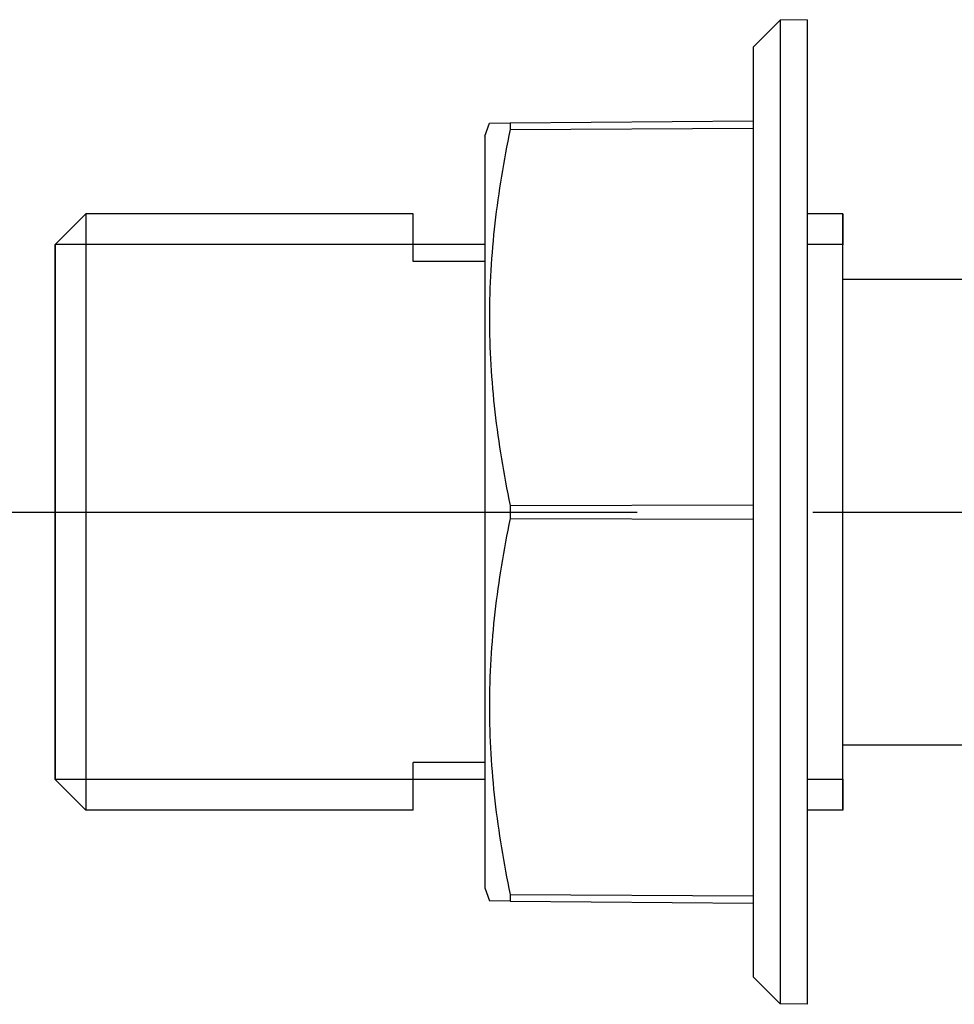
# Model space of a CAD drawing. Header units: millimetres. Extents: x 146 to 697, y 409 to 764.
# Tile 2 of 162: x 193 to 219, y 446 to 474. Entities that reach past the tile are written whole.
import ezdxf

# ---------------------------------------------------------------- set-up
doc = ezdxf.new("R2010")
doc.units = ezdxf.units.MM
doc.header["$LTSCALE"] = 65.395
doc.linetypes.add('CENTER', pattern=[0.6, 0.375, -0.075, 0.075, -0.075])
doc.layers.get('0').update_dxf_attribs({"linetype": 'CONTINUOUS'})
for name, color, linetype in [('9_820_353_oben_3_BL45', 7, 'CONTINUOUS'), ('SP223_021_00_oben_3_BL22', 7, 'CONTINUOUS'), ('SP223_022_00_oben_3_BL24', 7, 'CONTINUOUS')]:
    doc.layers.add(name, color=color, linetype=linetype)

# ---------------------------------------------------------------- blocks, each defined once
blk = doc.blocks.new('TC-9820353_DS')
at = {"layer": '9_820_353_oben_3_BL45', "color": 7, "linetype": 'CENTER'}
blk.add_line((-68.5, 0), (128.01, 0), dxfattribs=at)
at = {"layer": 'SP223_021_00_oben_3_BL22', "color": 7, "linetype": 'Continuous'}
for p, q in [((-20.14, 8.331), (-21, 7.471)), ((-11, 8.331), (-20.14, 8.331)), ((-20.14, 8.331), (-20.14, -8.331)), ((-11, 7), (-11, 8.331)), ((1, 8.331), (0, 8.331)), ((1, 8.331), (1, 7.462)), ((1, 7.462), (1, 8.331)), ((1, 7.475), (1, 8.331)), ((-21, -7.475), (-21, 7.475)), ((-21, 7.471), (-21, 5.827)), ((1, -7.475), (1, 7.475)), ((1, 6.5), (1, 7.475)), ((1, -7.462), (1, 7.462)), ((-9, 7), (-11, 7)), ((1, 6.5), (6, 6.5)), ((1, -6.5), (1, 6.5)), ((-21, 5.827), (-21, 5.723)), ((-21, 5.723), (-21, -5.723)), ((-21, -5.723), (-21, -5.827)), ((-21, -5.827), (-21, -7.471)), ((1, -6.5), (6, -6.5)), ((1, -7.475), (1, -6.5)), ((-11, -8.331), (-11, -7)), ((-9, -7), (-11, -7)), ((-20.14, -8.331), (-21, -7.471)), ((1, -7.462), (1, -8.331)), ((1, -8.331), (1, -7.462)), ((1, -8.331), (1, -7.475)), ((-11, -8.331), (-20.14, -8.331)), ((1, -8.331), (0, -8.331))]:
    blk.add_line(p, q, dxfattribs=at)
at = {"layer": 'SP223_021_00_oben_3_BL22', "color": 2, "linetype": 'Continuous'}
for p, q in [((-11, 7.475), (-21, 7.475)), ((-11, 7.475), (-21, 7.475)), ((-9, 7.475), (-11, 7.475)), ((-9, 7.475), (-11, 7.475)), ((1, 7.475), (0, 7.475)), ((1, 7.475), (0, 7.475)), ((-11, -7.475), (-21, -7.475)), ((-11, -7.475), (-21, -7.475)), ((-9, -7.475), (-11, -7.475)), ((-9, -7.475), (-11, -7.475)), ((1, -7.475), (0, -7.475)), ((1, -7.475), (0, -7.475))]:
    blk.add_line(p, q, dxfattribs=at)
at = {"layer": 'SP223_022_00_oben_3_BL24', "color": 7, "linetype": 'Continuous'}
for p, q in [((0, 13.75), (-0.75, 13.737)), ((0, 13.75), (0, 10.455)), ((-0.75, 13.737), (-1.5, 12.987)), ((-0.75, 13.737), (-0.75, -13.737)), ((-1.5, 12.987), (-1.5, 10.925)), ((-9, 10.5), (-8.869, 10.861)), ((-8.869, 10.861), (-8.294, 10.866)), ((-8.294, 10.866), (-1.5, 10.925)), ((-8.294, 10.866), (-8.294, 10.68)), ((-1.5, 10.925), (-1.5, 10.723)), ((-9, 10.5), (-9, 8.5)), ((-8.294, 10.68), (-1.5, 10.723)), ((-1.5, 10.723), (-1.5, 0.202)), ((0, 10.455), (0, 8.573)), ((0, 8.573), (0, 8.5)), ((-9, 8.5), (-9, -8.5)), ((0, 8.5), (0, 8.124)), ((0, 8.124), (0, 3.063)), ((0, 3.063), (0, 1.897)), ((0, 1.897), (0, -1.897)), ((-8.294, 0.186), (-1.5, 0.202)), ((-8.294, 0.186), (-8.294, -0.186)), ((-1.5, 0.202), (-1.5, -0.202)), ((-8.294, -0.186), (-1.5, -0.202)), ((-1.5, -0.202), (-1.5, -10.723)), ((0, -1.897), (0, -3.06)), ((0, -3.06), (0, -8.124)), ((0, -8.124), (0, -8.5)), ((-9, -8.5), (-9, -10.5)), ((0, -8.5), (0, -8.573)), ((0, -8.573), (0, -10.455)), ((-9, -10.5), (-8.869, -10.861)), ((-8.294, -10.68), (-1.5, -10.723)), ((-8.294, -10.68), (-8.294, -10.866)), ((-1.5, -10.723), (-1.5, -10.925)), ((0, -10.455), (0, -13.75)), ((-8.294, -10.866), (-8.869, -10.861)), ((-8.294, -10.866), (-1.5, -10.925)), ((-1.5, -10.925), (-1.5, -12.987)), ((-0.75, -13.737), (-1.5, -12.987)), ((0, -13.75), (-0.75, -13.737))]:
    blk.add_line(p, q, dxfattribs=at)
for points, knots in [([(-8.294, 10.68), (-8.471, 9.815), (-8.762, 8.074), (-8.922, 5.431), (-8.762, 2.789), (-8.471, 1.049), (-8.294, 0.186)], [0, 0, 0, 0, 0.250536, 0.500235, 0.749808, 1, 1, 1, 1]), ([(-8.294, -0.186), (-8.471, -1.049), (-8.762, -2.789), (-8.922, -5.431), (-8.762, -8.074), (-8.471, -9.815), (-8.294, -10.68)], [0, 0, 0, 0, 0.250192, 0.499765, 0.749464, 1, 1, 1, 1])]:
    blk.add_open_spline(points, degree=3, knots=knots, dxfattribs=at)

msp = doc.modelspace()

# ---------------------------------------------------------------- block references
msp.add_blockref('TC-9820353_DS', (215, 460))

doc.saveas('drawing.dxf')
